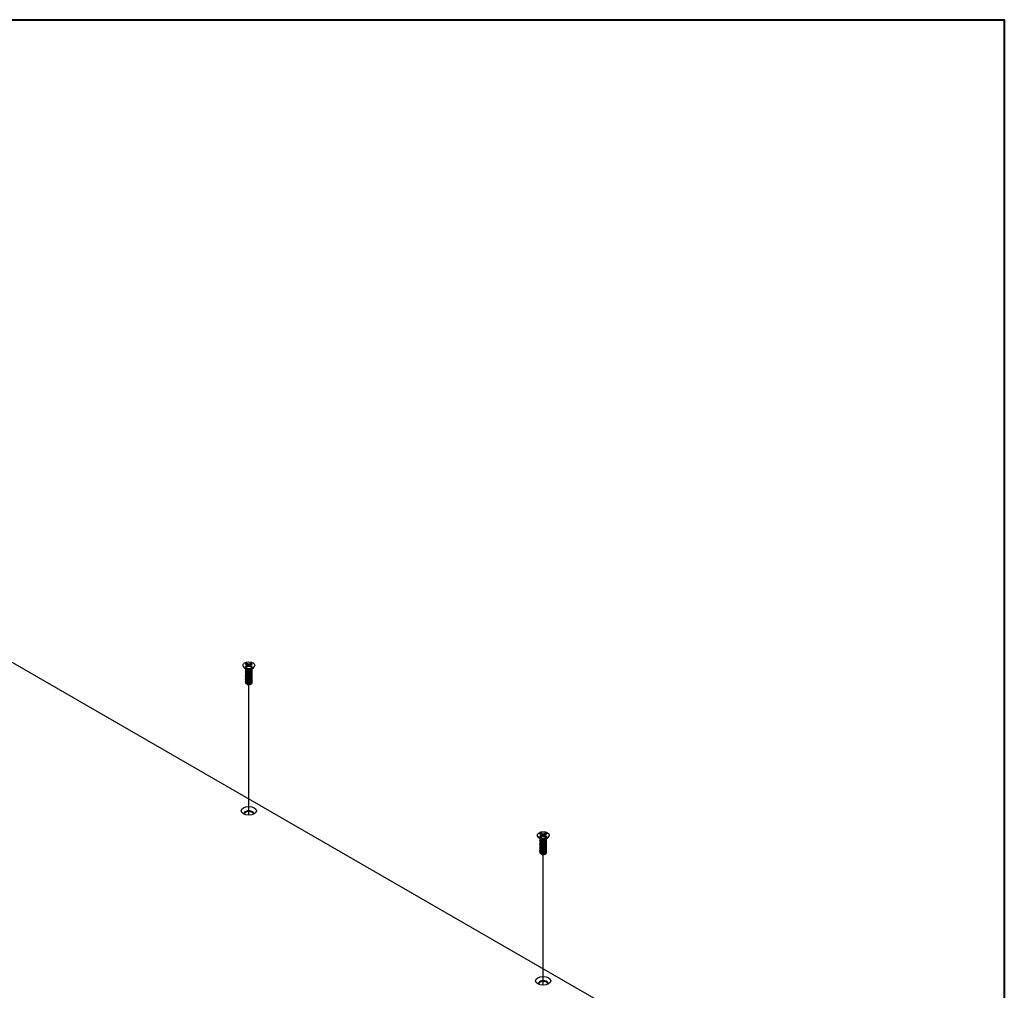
# Model space of a CAD drawing. Header units: millimetres. Extents: x 56 to 1798, y 64 to 1375.
# Tile 81 of 81: x 1518 to 1798, y 1099 to 1375. Entities that reach past the tile are written whole.
import ezdxf

# ---------------------------------------------------------------- set-up
doc = ezdxf.new("R2010")
doc.units = ezdxf.units.MM
doc.header["$LTSCALE"] = 6.666667
for name, color, linetype, lineweight in [('Border (ANSI)', 7, 'Continuous', 40), ('Tweak Trail (ANSI)', 7, 'Continuous', 25), ('Visible (ANSI)', 7, 'Continuous', 25)]:
    doc.layers.add(name, color=color, linetype=linetype, lineweight=lineweight)

# ---------------------------------------------------------------- blocks, each defined once
blk = doc.blocks.new('Borders Default Border')
at = {"layer": 'Border (ANSI)', "flags": 128}
blk.add_lwpolyline([(9.652, 9.652), (9.652, 206.248), (269.748, 206.248), (269.748, 9.652), (9.652, 9.652)], dxfattribs=at)

msp = doc.modelspace()

# ---------------------------------------------------------------- linework, layer by layer
at = {"layer": 'Tweak Trail (ANSI)'}
for p, q in [((1583.2502, 1148.3955), (1583.2502, 1185.576)), ((1667.0663, 1100.0045), (1667.0663, 1137.185))]:
    msp.add_line(p, q, dxfattribs=at)
at = {"layer": 'Visible (ANSI)'}
for p, q in [((1383.9784, 1268.1254), (1704.6454, 1082.9883)), ((1582.252, 1191.5059), (1582.5819, 1191.3154)), ((1582.5819, 1191.3154), (1582.7185, 1191.1249)), ((1582.9203, 1191.5108), (1582.5904, 1191.7013)), ((1582.8891, 1190.9696), (1582.9203, 1191.5108)), ((1583.2502, 1191.4319), (1582.9203, 1191.5108)), ((1583.5802, 1191.5108), (1583.2502, 1191.4319)), ((1583.2502, 1190.818), (1583.2502, 1191.4319)), ((1583.9101, 1191.7013), (1583.5802, 1191.5108)), ((1583.6114, 1190.9696), (1583.5802, 1191.5108)), ((1583.782, 1191.1249), (1583.9186, 1191.3154)), ((1583.9186, 1191.3154), (1584.2485, 1191.5059)), ((1581.5569, 1191.1249), (1581.5569, 1191.0295)), ((1582.5023, 1189.9932), (1581.9146, 1190.4286)), ((1582.5819, 1190.9345), (1582.252, 1190.744)), ((1582.302, 1189.8715), (1582.302, 1189.9147)), ((1582.302, 1189.5258), (1582.302, 1189.569)), ((1582.302, 1189.1802), (1582.302, 1189.2234)), ((1582.302, 1188.8345), (1582.302, 1188.8777)), ((1582.302, 1188.4889), (1582.302, 1188.5321)), ((1582.7136, 1189.7342), (1582.5797, 1189.8115)), ((1582.7185, 1191.1249), (1582.5819, 1190.9345)), ((1582.6145, 1190.5625), (1582.5819, 1190.9345)), ((1582.5904, 1190.5486), (1582.9203, 1190.7391)), ((1582.7731, 1190.6541), (1582.7185, 1191.1249)), ((1582.9203, 1190.7391), (1583.2502, 1190.818)), ((1583.2502, 1190.818), (1583.5802, 1190.7391)), ((1583.5802, 1190.7391), (1583.9101, 1190.5486)), ((1583.7273, 1190.6541), (1583.782, 1191.1249)), ((1583.9186, 1190.9345), (1583.782, 1191.1249)), ((1583.8351, 1189.762), (1583.9208, 1189.8115)), ((1583.886, 1190.5625), (1583.9186, 1190.9345)), ((1584.2485, 1190.744), (1583.9186, 1190.9345)), ((1583.9982, 1189.9932), (1584.5859, 1190.4286)), ((1584.1985, 1190.0443), (1584.1985, 1190.0875)), ((1584.1985, 1189.6986), (1584.1985, 1189.7418)), ((1584.1985, 1189.353), (1584.1985, 1189.3962)), ((1584.1985, 1189.0073), (1584.1985, 1189.0505)), ((1584.1985, 1188.6617), (1584.1985, 1188.7049)), ((1584.9436, 1191.1249), (1584.9436, 1191.0295)), ((1582.302, 1188.1432), (1582.302, 1188.1864)), ((1582.302, 1187.7976), (1582.302, 1187.8408)), ((1582.302, 1187.4519), (1582.302, 1187.4951)), ((1582.302, 1187.1063), (1582.302, 1187.1495)), ((1582.302, 1186.7606), (1582.302, 1186.8038)), ((1582.302, 1186.415), (1582.302, 1186.4582)), ((1582.7476, 1185.7154), (1582.6038, 1185.7984)), ((1582.8042, 1185.6827), (1582.7822, 1185.6954)), ((1583.6963, 1185.6827), (1583.7523, 1185.715)), ((1584.1985, 1188.316), (1584.1985, 1188.3592)), ((1584.1985, 1187.9704), (1584.1985, 1188.0136)), ((1584.1985, 1187.6247), (1584.1985, 1187.6679)), ((1584.1985, 1187.2791), (1584.1985, 1187.3223)), ((1584.1985, 1186.9334), (1584.1985, 1186.9766)), ((1584.1985, 1186.5878), (1584.1985, 1186.631)), ((1584.1985, 1186.2421), (1584.1985, 1186.2853)), ((1665.3726, 1142.7339), (1665.3726, 1142.6385)), ((1666.318, 1141.6021), (1665.7303, 1142.0375)), ((1666.0677, 1143.1149), (1666.3976, 1142.9244)), ((1666.3976, 1142.5434), (1666.0677, 1142.353)), ((1666.1177, 1141.4804), (1666.1177, 1141.5236)), ((1666.1177, 1141.1348), (1666.1177, 1141.178)), ((1666.5293, 1141.3432), (1666.3954, 1141.4204)), ((1666.3976, 1142.9244), (1666.5343, 1142.7339)), ((1666.5343, 1142.7339), (1666.3976, 1142.5434)), ((1666.4303, 1142.1715), (1666.3976, 1142.5434)), ((1666.7361, 1143.1198), (1666.4062, 1143.3103)), ((1666.4062, 1142.1576), (1666.7361, 1142.348)), ((1666.5889, 1142.2631), (1666.5343, 1142.7339)), ((1666.7049, 1142.5786), (1666.7361, 1143.1198)), ((1667.066, 1143.0409), (1666.7361, 1143.1198)), ((1666.7361, 1142.348), (1667.066, 1142.4269)), ((1667.3959, 1143.1198), (1667.066, 1143.0409)), ((1667.066, 1142.4269), (1667.066, 1143.0409)), ((1667.066, 1142.4269), (1667.3959, 1142.348)), ((1667.7258, 1143.3103), (1667.3959, 1143.1198)), ((1667.4271, 1142.5786), (1667.3959, 1143.1198)), ((1667.3959, 1142.348), (1667.7258, 1142.1576)), ((1667.5431, 1142.2631), (1667.5977, 1142.7339)), ((1667.5977, 1142.7339), (1667.7343, 1142.9244)), ((1667.7343, 1142.5434), (1667.5977, 1142.7339)), ((1667.6508, 1141.371), (1667.7365, 1141.4204)), ((1667.7017, 1142.1715), (1667.7343, 1142.5434)), ((1667.7343, 1142.9244), (1668.0642, 1143.1149)), ((1668.0642, 1142.353), (1667.7343, 1142.5434)), ((1667.8139, 1141.6021), (1668.4016, 1142.0375)), ((1668.0142, 1141.6533), (1668.0142, 1141.6965)), ((1668.0142, 1141.3076), (1668.0142, 1141.3508)), ((1668.0142, 1140.962), (1668.0142, 1141.0052)), ((1668.7593, 1142.7339), (1668.7593, 1142.6385)), ((1666.1177, 1140.7891), (1666.1177, 1140.8323)), ((1666.1177, 1140.4435), (1666.1177, 1140.4867)), ((1666.1177, 1140.0978), (1666.1177, 1140.141)), ((1666.1177, 1139.7522), (1666.1177, 1139.7954)), ((1666.1177, 1139.4065), (1666.1177, 1139.4497)), ((1666.1177, 1139.0609), (1666.1177, 1139.1041)), ((1666.1177, 1138.7152), (1666.1177, 1138.7584)), ((1666.1177, 1138.3696), (1666.1177, 1138.4128)), ((1666.1177, 1138.0239), (1666.1177, 1138.0671)), ((1668.0142, 1140.6163), (1668.0142, 1140.6595)), ((1668.0142, 1140.2707), (1668.0142, 1140.3139)), ((1668.0142, 1139.925), (1668.0142, 1139.9682)), ((1668.0142, 1139.5794), (1668.0142, 1139.6226)), ((1668.0142, 1139.2337), (1668.0142, 1139.2769)), ((1668.0142, 1138.8881), (1668.0142, 1138.9313)), ((1668.0142, 1138.5424), (1668.0142, 1138.5856)), ((1668.0142, 1138.1968), (1668.0142, 1138.24)), ((1666.5634, 1137.3243), (1666.4195, 1137.4074)), ((1666.62, 1137.2917), (1666.598, 1137.3044)), ((1667.512, 1137.2917), (1667.568, 1137.324)), ((1668.0142, 1137.8511), (1668.0142, 1137.8943))]:
    msp.add_line(p, q, dxfattribs=at)
for centre, major_axis in [((1583.2502, 1191.1249), (-1.6933, 0)), ((1583.2502, 1149.6469), (2.1675, 0)), ((1667.066, 1142.7339), (-1.6933, 0)), ((1667.066, 1101.2559), (2.1675, 0))]:
    msp.add_ellipse(centre, major_axis=major_axis, ratio=0.57735027, dxfattribs=at)
for centre, major_axis, start_param, end_param in [((1583.2502, 1191.1249), (-1.1966, 0), 5.29642922, 5.69914506), ((1583.2502, 1191.0302), (1.1655, 0), 2.15828086, 2.46214233), ((1583.2502, 1191.0302), (1.1655, 0), 0.67945032, 0.98331179), ((1583.2502, 1191.1249), (-1.1966, 0), 3.7256329, 4.12834874), ((1583.2502, 1191.0295), (1.6933, 0), 3.14159267, 6.28318531), ((1583.2502, 1191.1249), (1.1966, 0), 3.7256329, 4.12834874), ((1583.2502, 1190.1986), (-0.9483, 0), 0.11253944, 3.02905321), ((1583.2502, 1190.3297), (-0.9483, 0), 0.66197837, 2.47961428), ((1583.2502, 1191.1249), (1.1966, 0), 5.29642922, 5.69914506), ((1583.2502, 1185.9656), (-0.6619, 0), 0.74518222, 1.24985502), ((1583.2502, 1186.1994), (0.9483, 0), 4.70326985, 5.49778714), ((1583.2502, 1185.9402), (-0.6308, 0), 0.78539816, 2.35619449), ((1583.2502, 1148.8835), (1.3547, 0), 5.96691699, 9.74104627), ((1583.2502, 1148.6653), (1.3547, 0), 0.13995372, 3.00163893), ((1667.066, 1142.6385), (1.6933, 0), 3.14159265, 6.28318531), ((1667.066, 1142.7339), (-1.1966, 0), 5.29642922, 5.69914506), ((1667.066, 1142.7339), (1.1966, 0), 3.7256329, 4.12834874), ((1667.066, 1141.8076), (-0.9483, 0), 0.11253944, 3.02905321), ((1667.066, 1142.6391), (1.1655, 0), 2.15828086, 2.46214233), ((1667.066, 1141.9387), (-0.9483, 0), 0.66197837, 2.47961428), ((1667.066, 1142.6391), (1.1655, 0), 0.67945032, 0.98331179), ((1667.066, 1142.7339), (-1.1966, 0), 3.7256329, 4.12834874), ((1667.066, 1142.7339), (1.1966, 0), 5.29642922, 5.69914506), ((1667.066, 1137.5746), (-0.6619, 0), 0.74518222, 1.24985502), ((1667.066, 1137.5492), (-0.6308, 0), 0.78539816, 2.35619449), ((1667.066, 1137.8084), (0.9483, 0), 4.70326985, 5.49778714), ((1667.066, 1100.4925), (1.3547, 0), 5.96691699, 9.74104627), ((1667.066, 1100.2742), (1.3547, 0), 0.13995372, 3.00163893)]:
    msp.add_ellipse(centre, major_axis=major_axis, ratio=0.57735027, start_param=start_param, end_param=end_param, dxfattribs=at)
for points, weights in [([(1582.6042, 1191.5903), (1582.5974, 1191.6451), (1582.5904, 1191.7013)], [1.01218915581, 1.01172679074, 1.01110160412]), ([(1582.6042, 1191.5903), (1582.7808, 1191.2047), (1582.8891, 1190.9696)], [1.53696783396, 1.9683578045, 2.37346205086]), ([(1583.6114, 1190.9696), (1583.7197, 1191.2047), (1583.8963, 1191.5903)], [2.37346205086, 1.9683578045, 1.53696783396]), ([(1583.8963, 1191.5903), (1583.9031, 1191.6451), (1583.9101, 1191.7013)], [1.01218915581, 1.01172679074, 1.01110160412]), ([(1582.302, 1189.8715), (1582.302, 1189.6677), (1582.5797, 1189.528)], [0.949184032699, 0.900099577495, 1]), ([(1582.302, 1189.5258), (1582.302, 1189.3221), (1582.5797, 1189.1824)], [0.949184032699, 0.900099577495, 1]), ([(1582.302, 1189.1802), (1582.302, 1188.9764), (1582.5797, 1188.8367)], [0.949184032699, 0.900099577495, 1]), ([(1582.302, 1188.8345), (1582.302, 1188.6308), (1582.5797, 1188.4911)], [0.949184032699, 0.900099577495, 1]), ([(1582.302, 1188.4889), (1582.302, 1188.2851), (1582.5797, 1188.1454)], [0.949184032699, 0.900099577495, 1]), ([(1582.8891, 1190.9696), (1582.9871, 1190.8529), (1583.0633, 1190.7733)], [2.07391766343, 2.27571812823, 2.43161931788]), ([(1582.9174, 1189.4258), (1583.1508, 1189.37), (1583.4126, 1189.4288)], [0.949605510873, 0.900605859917, 0.99630538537]), ([(1582.9174, 1189.0801), (1583.1508, 1189.0244), (1583.4126, 1189.0831)], [0.949605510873, 0.900605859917, 0.99630538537]), ([(1582.9174, 1188.7345), (1583.1508, 1188.6787), (1583.4126, 1188.7375)], [0.949605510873, 0.900605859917, 0.99630538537]), ([(1583.4372, 1190.7733), (1583.5134, 1190.8529), (1583.6114, 1190.9696)], [2.43161931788, 2.27571812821, 2.07391766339]), ([(1582.302, 1188.1432), (1582.302, 1187.9395), (1582.5797, 1187.7998)], [0.949184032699, 0.900099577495, 1]), ([(1582.302, 1187.7976), (1582.302, 1187.5938), (1582.5797, 1187.4541)], [0.949184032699, 0.900099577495, 1]), ([(1582.302, 1187.4519), (1582.302, 1187.2482), (1582.5797, 1187.1085)], [0.949184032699, 0.900099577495, 1]), ([(1582.302, 1187.1063), (1582.302, 1186.9025), (1582.5797, 1186.7628)], [0.949184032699, 0.900099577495, 1]), ([(1582.302, 1186.7606), (1582.302, 1186.5569), (1582.5797, 1186.4172)], [0.949184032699, 0.900099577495, 1]), ([(1582.302, 1186.415), (1582.302, 1186.2112), (1582.5797, 1186.0715)], [0.949184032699, 0.900099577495, 1]), ([(1582.9174, 1188.3888), (1583.1508, 1188.3331), (1583.4126, 1188.3918)], [0.949605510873, 0.900605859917, 0.99630538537]), ([(1582.9174, 1188.0432), (1583.1508, 1187.9874), (1583.4126, 1188.0462)], [0.949605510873, 0.900605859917, 0.99630538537]), ([(1582.9174, 1187.6975), (1583.1508, 1187.6418), (1583.4126, 1187.7005)], [0.949605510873, 0.900605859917, 0.99630538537]), ([(1582.9174, 1187.3519), (1583.1508, 1187.2961), (1583.4126, 1187.3549)], [0.949605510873, 0.900605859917, 0.99630538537]), ([(1582.9174, 1187.0062), (1583.1508, 1186.9505), (1583.4126, 1187.0092)], [0.949605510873, 0.900605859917, 0.99630538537]), ([(1582.9174, 1186.6606), (1583.1508, 1186.6048), (1583.4126, 1186.6636)], [0.949605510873, 0.900605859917, 0.99630538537]), ([(1582.9174, 1186.3149), (1583.1508, 1186.2592), (1583.4126, 1186.3179)], [0.949605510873, 0.900605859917, 0.99630538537]), ([(1582.9174, 1185.9693), (1583.1508, 1185.9135), (1583.4126, 1185.9723)], [0.949605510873, 0.900605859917, 0.99630538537]), ([(1666.1177, 1141.4804), (1666.1177, 1141.2767), (1666.3954, 1141.137)], [0.949184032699, 0.900099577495, 1]), ([(1666.1177, 1141.1348), (1666.1177, 1140.9311), (1666.3954, 1140.7914)], [0.949184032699, 0.900099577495, 1]), ([(1666.42, 1143.1992), (1666.4131, 1143.254), (1666.4062, 1143.3103)], [1.01218915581, 1.01172679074, 1.01110160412]), ([(1666.42, 1143.1992), (1666.5965, 1142.8136), (1666.7049, 1142.5786)], [1.53696783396, 1.9683578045, 2.37346205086]), ([(1666.7049, 1142.5786), (1666.8028, 1142.4619), (1666.879, 1142.3822)], [2.07391766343, 2.27571812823, 2.43161931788]), ([(1666.7331, 1141.0347), (1666.9665, 1140.979), (1667.2283, 1141.0378)], [0.949605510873, 0.900605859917, 0.99630538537]), ([(1667.2529, 1142.3822), (1667.3291, 1142.4619), (1667.4271, 1142.5786)], [2.43161931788, 2.27571812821, 2.07391766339]), ([(1667.4271, 1142.5786), (1667.5354, 1142.8136), (1667.712, 1143.1992)], [2.37346205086, 1.9683578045, 1.53696783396]), ([(1667.712, 1143.1992), (1667.7188, 1143.254), (1667.7258, 1143.3103)], [1.01218915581, 1.01172679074, 1.01110160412]), ([(1666.1177, 1140.7891), (1666.1177, 1140.5854), (1666.3954, 1140.4457)], [0.949184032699, 0.900099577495, 1]), ([(1666.1177, 1140.4435), (1666.1177, 1140.2398), (1666.3954, 1140.1001)], [0.949184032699, 0.900099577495, 1]), ([(1666.1177, 1140.0978), (1666.1177, 1139.8941), (1666.3954, 1139.7544)], [0.949184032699, 0.900099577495, 1]), ([(1666.1177, 1139.7522), (1666.1177, 1139.5485), (1666.3954, 1139.4088)], [0.949184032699, 0.900099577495, 1]), ([(1666.1177, 1139.4065), (1666.1177, 1139.2028), (1666.3954, 1139.0631)], [0.949184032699, 0.900099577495, 1]), ([(1666.1177, 1139.0609), (1666.1177, 1138.8572), (1666.3954, 1138.7175)], [0.949184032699, 0.900099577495, 1]), ([(1666.1177, 1138.7152), (1666.1177, 1138.5115), (1666.3954, 1138.3718)], [0.949184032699, 0.900099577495, 1]), ([(1666.1177, 1138.3696), (1666.1177, 1138.1659), (1666.3954, 1138.0262)], [0.949184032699, 0.900099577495, 1]), ([(1666.7331, 1140.6891), (1666.9665, 1140.6334), (1667.2283, 1140.6921)], [0.949605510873, 0.900605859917, 0.99630538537]), ([(1666.7331, 1140.3434), (1666.9665, 1140.2877), (1667.2283, 1140.3465)], [0.949605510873, 0.900605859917, 0.99630538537]), ([(1666.7331, 1139.9978), (1666.9665, 1139.9421), (1667.2283, 1140.0008)], [0.949605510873, 0.900605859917, 0.99630538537]), ([(1666.7331, 1139.6521), (1666.9665, 1139.5964), (1667.2283, 1139.6552)], [0.949605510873, 0.900605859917, 0.99630538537]), ([(1666.7331, 1139.3065), (1666.9665, 1139.2508), (1667.2283, 1139.3095)], [0.949605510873, 0.900605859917, 0.99630538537]), ([(1666.7331, 1138.9608), (1666.9665, 1138.9051), (1667.2283, 1138.9639)], [0.949605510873, 0.900605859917, 0.99630538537]), ([(1666.7331, 1138.6152), (1666.9665, 1138.5595), (1667.2283, 1138.6182)], [0.949605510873, 0.900605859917, 0.99630538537]), ([(1666.7331, 1138.2695), (1666.9665, 1138.2138), (1667.2283, 1138.2726)], [0.949605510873, 0.900605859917, 0.99630538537]), ([(1666.1177, 1138.0239), (1666.1177, 1137.8202), (1666.3954, 1137.6805)], [0.949184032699, 0.900099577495, 1]), ([(1666.7331, 1137.9239), (1666.9665, 1137.8682), (1667.2283, 1137.9269)], [0.949605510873, 0.900605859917, 0.99630538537]), ([(1666.7331, 1137.5782), (1666.9665, 1137.5225), (1667.2283, 1137.5813)], [0.949605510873, 0.900605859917, 0.99630538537])]:
    msp.add_rational_spline(points, weights, degree=2, dxfattribs=at)
for points, weights, knots in [([(1582.3379, 1190.0493), (1582.3361, 1190.0459), (1582.3343, 1190.0425), (1582.1926, 1189.766), (1582.5797, 1189.5713)], [0.996214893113, 0.998079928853, 1, 0.866025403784, 1], [0.7706840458, 0.7706840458, 0.7706840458, 0.7708333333, 0.7708333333, 0.78125, 0.78125, 0.78125]), ([(1582.3479, 1189.7209), (1582.3405, 1189.709), (1582.3343, 1189.6968), (1582.1926, 1189.4203), (1582.5797, 1189.2256)], [0.987158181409, 0.993237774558, 1, 0.866025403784, 1], [0.7078075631, 0.7078075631, 0.7078075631, 0.7083333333, 0.7083333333, 0.71875, 0.71875, 0.71875]), ([(1582.3479, 1189.3753), (1582.3405, 1189.3633), (1582.3343, 1189.3512), (1582.1926, 1189.0747), (1582.5797, 1188.88)], [0.987158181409, 0.993237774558, 1, 0.866025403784, 1], [0.6453075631, 0.6453075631, 0.6453075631, 0.6458333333, 0.6458333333, 0.65625, 0.65625, 0.65625]), ([(1582.3479, 1189.0296), (1582.3405, 1189.0177), (1582.3343, 1189.0055), (1582.1926, 1188.729), (1582.5797, 1188.5343)], [0.987158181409, 0.993237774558, 1, 0.866025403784, 1], [0.5828075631, 0.5828075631, 0.5828075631, 0.5833333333, 0.5833333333, 0.59375, 0.59375, 0.59375]), ([(1582.3479, 1188.684), (1582.3405, 1188.672), (1582.3343, 1188.6599), (1582.1926, 1188.3834), (1582.5797, 1188.1886)], [0.987158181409, 0.993237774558, 1, 0.866025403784, 1], [0.5203075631, 0.5203075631, 0.5203075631, 0.5208333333, 0.5208333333, 0.53125, 0.53125, 0.53125]), ([(1582.5797, 1189.5713), (1582.9669, 1189.3765), (1583.4957, 1189.4872), (1584.0245, 1189.5978), (1584.1662, 1189.9319), (1584.2092, 1190.0334), (1584.1951, 1190.139)], [1, 0.866025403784, 1, 0.866025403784, 1, 0.955116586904, 0.940306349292], [0.78125, 0.78125, 0.78125, 0.7916666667, 0.7916666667, 0.8020833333, 0.8020833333, 0.8055730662, 0.8055730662, 0.8055730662]), ([(1582.5797, 1189.528), (1582.9669, 1189.3333), (1583.4957, 1189.444), (1584.0245, 1189.5546), (1584.1662, 1189.8887), (1584.1985, 1189.9649), (1584.1985, 1190.0443)], [1, 0.866025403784, 1, 0.866025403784, 1, 0.965925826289, 0.949184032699], [0.71875, 0.71875, 0.71875, 0.7291666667, 0.7291666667, 0.7395833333, 0.7395833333, 0.7422326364, 0.7422326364, 0.7422326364]), ([(1582.5797, 1189.2256), (1582.9669, 1189.0309), (1583.4957, 1189.1415), (1584.0245, 1189.2521), (1584.1662, 1189.5862), (1584.2309, 1189.7387), (1584.1682, 1189.8935)], [1, 0.866025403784, 1, 0.866025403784, 1, 0.934058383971, 0.933029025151], [0.71875, 0.71875, 0.71875, 0.7291666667, 0.7291666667, 0.7395833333, 0.7395833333, 0.7447103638, 0.7447103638, 0.7447103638]), ([(1582.5797, 1189.1824), (1582.9669, 1188.9877), (1583.4957, 1189.0983), (1584.0245, 1189.2089), (1584.1662, 1189.543), (1584.1985, 1189.6192), (1584.1985, 1189.6986)], [1, 0.866025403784, 1, 0.866025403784, 1, 0.965925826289, 0.949184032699], [0.65625, 0.65625, 0.65625, 0.6666666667, 0.6666666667, 0.6770833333, 0.6770833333, 0.6797326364, 0.6797326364, 0.6797326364]), ([(1582.5797, 1188.88), (1582.9669, 1188.6852), (1583.4957, 1188.7959), (1584.0245, 1188.9065), (1584.1662, 1189.2406), (1584.2309, 1189.3931), (1584.1682, 1189.5479)], [1, 0.866025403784, 1, 0.866025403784, 1, 0.934058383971, 0.933029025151], [0.65625, 0.65625, 0.65625, 0.6666666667, 0.6666666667, 0.6770833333, 0.6770833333, 0.6822103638, 0.6822103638, 0.6822103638]), ([(1582.5797, 1188.8367), (1582.9669, 1188.642), (1583.4957, 1188.7527), (1584.0245, 1188.8633), (1584.1662, 1189.1974), (1584.1985, 1189.2736), (1584.1985, 1189.353)], [1, 0.866025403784, 1, 0.866025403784, 1, 0.965925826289, 0.949184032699], [0.59375, 0.59375, 0.59375, 0.6041666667, 0.6041666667, 0.6145833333, 0.6145833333, 0.6172326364, 0.6172326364, 0.6172326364]), ([(1582.5797, 1188.5343), (1582.9669, 1188.3396), (1583.4957, 1188.4502), (1584.0245, 1188.5608), (1584.1662, 1188.8949), (1584.2309, 1189.0474), (1584.1682, 1189.2022)], [1, 0.866025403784, 1, 0.866025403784, 1, 0.934058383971, 0.933029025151], [0.59375, 0.59375, 0.59375, 0.6041666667, 0.6041666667, 0.6145833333, 0.6145833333, 0.6197103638, 0.6197103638, 0.6197103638]), ([(1582.5797, 1188.4911), (1582.9669, 1188.2964), (1583.4957, 1188.407), (1584.0245, 1188.5176), (1584.1662, 1188.8517), (1584.1985, 1188.9279), (1584.1985, 1189.0073)], [1, 0.866025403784, 1, 0.866025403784, 1, 0.965925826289, 0.949184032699], [0.53125, 0.53125, 0.53125, 0.5416666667, 0.5416666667, 0.5520833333, 0.5520833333, 0.5547326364, 0.5547326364, 0.5547326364]), ([(1582.5797, 1188.1886), (1582.9669, 1187.9939), (1583.4957, 1188.1046), (1584.0245, 1188.2152), (1584.1662, 1188.5493), (1584.2309, 1188.7018), (1584.1682, 1188.8566)], [1, 0.866025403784, 1, 0.866025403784, 1, 0.934058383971, 0.933029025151], [0.53125, 0.53125, 0.53125, 0.5416666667, 0.5416666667, 0.5520833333, 0.5520833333, 0.5572103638, 0.5572103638, 0.5572103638]), ([(1582.5797, 1188.1454), (1582.9669, 1187.9507), (1583.4957, 1188.0614), (1584.0245, 1188.172), (1584.1662, 1188.5061), (1584.1985, 1188.5823), (1584.1985, 1188.6617)], [1, 0.866025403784, 1, 0.866025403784, 1, 0.965925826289, 0.949184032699], [0.46875, 0.46875, 0.46875, 0.4791666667, 0.4791666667, 0.4895833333, 0.4895833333, 0.4922326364, 0.4922326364, 0.4922326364]), ([(1582.5797, 1187.843), (1582.9669, 1187.6483), (1583.4957, 1187.7589), (1584.0245, 1187.8695), (1584.1662, 1188.2036), (1584.2309, 1188.3561), (1584.1682, 1188.5109)], [1, 0.866025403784, 1, 0.866025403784, 1, 0.934058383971, 0.933029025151], [0.46875, 0.46875, 0.46875, 0.4791666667, 0.4791666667, 0.4895833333, 0.4895833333, 0.4947103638, 0.4947103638, 0.4947103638]), ([(1582.3479, 1188.3383), (1582.3405, 1188.3264), (1582.3343, 1188.3142), (1582.1926, 1188.0377), (1582.5797, 1187.843)], [0.987158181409, 0.993237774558, 1, 0.866025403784, 1], [0.4578075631, 0.4578075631, 0.4578075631, 0.4583333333, 0.4583333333, 0.46875, 0.46875, 0.46875]), ([(1582.3479, 1187.9927), (1582.3405, 1187.9807), (1582.3343, 1187.9686), (1582.1926, 1187.6921), (1582.5797, 1187.4973)], [0.987158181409, 0.993237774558, 1, 0.866025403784, 1], [0.3953075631, 0.3953075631, 0.3953075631, 0.3958333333, 0.3958333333, 0.40625, 0.40625, 0.40625]), ([(1582.3479, 1187.647), (1582.3405, 1187.6351), (1582.3343, 1187.6229), (1582.1926, 1187.3464), (1582.5797, 1187.1517)], [0.987158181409, 0.993237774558, 1, 0.866025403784, 1], [0.3328075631, 0.3328075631, 0.3328075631, 0.3333333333, 0.3333333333, 0.34375, 0.34375, 0.34375]), ([(1582.3479, 1187.3014), (1582.3405, 1187.2894), (1582.3343, 1187.2773), (1582.1926, 1187.0008), (1582.5797, 1186.806)], [0.987158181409, 0.993237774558, 1, 0.866025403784, 1], [0.2703075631, 0.2703075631, 0.2703075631, 0.2708333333, 0.2708333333, 0.28125, 0.28125, 0.28125]), ([(1582.3479, 1186.9557), (1582.3405, 1186.9438), (1582.3343, 1186.9316), (1582.1926, 1186.6551), (1582.5797, 1186.4604)], [0.987158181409, 0.993237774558, 1, 0.866025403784, 1], [0.2078075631, 0.2078075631, 0.2078075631, 0.2083333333, 0.2083333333, 0.21875, 0.21875, 0.21875]), ([(1582.3479, 1186.6101), (1582.3405, 1186.5981), (1582.3343, 1186.586), (1582.1926, 1186.3095), (1582.5797, 1186.1147)], [0.987158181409, 0.993237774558, 1, 0.866025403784, 1], [0.1453075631, 0.1453075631, 0.1453075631, 0.1458333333, 0.1458333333, 0.15625, 0.15625, 0.15625]), ([(1582.5797, 1187.7998), (1582.9669, 1187.6051), (1583.4957, 1187.7157), (1584.0245, 1187.8263), (1584.1662, 1188.1604), (1584.1985, 1188.2366), (1584.1985, 1188.316)], [1, 0.866025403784, 1, 0.866025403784, 1, 0.965925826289, 0.949184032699], [0.40625, 0.40625, 0.40625, 0.4166666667, 0.4166666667, 0.4270833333, 0.4270833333, 0.4297326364, 0.4297326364, 0.4297326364]), ([(1582.5797, 1187.4973), (1582.9669, 1187.3026), (1583.4957, 1187.4133), (1584.0245, 1187.5239), (1584.1662, 1187.858), (1584.2309, 1188.0105), (1584.1682, 1188.1653)], [1, 0.866025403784, 1, 0.866025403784, 1, 0.934058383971, 0.933029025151], [0.40625, 0.40625, 0.40625, 0.4166666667, 0.4166666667, 0.4270833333, 0.4270833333, 0.4322103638, 0.4322103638, 0.4322103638]), ([(1582.5797, 1187.4541), (1582.9669, 1187.2594), (1583.4957, 1187.3701), (1584.0245, 1187.4807), (1584.1662, 1187.8148), (1584.1985, 1187.891), (1584.1985, 1187.9704)], [1, 0.866025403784, 1, 0.866025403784, 1, 0.965925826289, 0.949184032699], [0.34375, 0.34375, 0.34375, 0.3541666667, 0.3541666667, 0.3645833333, 0.3645833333, 0.3672326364, 0.3672326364, 0.3672326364]), ([(1582.5797, 1187.1517), (1582.9669, 1186.957), (1583.4957, 1187.0676), (1584.0245, 1187.1782), (1584.1662, 1187.5123), (1584.2309, 1187.6648), (1584.1682, 1187.8196)], [1, 0.866025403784, 1, 0.866025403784, 1, 0.934058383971, 0.933029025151], [0.34375, 0.34375, 0.34375, 0.3541666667, 0.3541666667, 0.3645833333, 0.3645833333, 0.3697103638, 0.3697103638, 0.3697103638]), ([(1582.5797, 1187.1085), (1582.9669, 1186.9138), (1583.4957, 1187.0244), (1584.0245, 1187.135), (1584.1662, 1187.4691), (1584.1985, 1187.5453), (1584.1985, 1187.6247)], [1, 0.866025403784, 1, 0.866025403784, 1, 0.965925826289, 0.949184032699], [0.28125, 0.28125, 0.28125, 0.2916666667, 0.2916666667, 0.3020833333, 0.3020833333, 0.3047326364, 0.3047326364, 0.3047326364]), ([(1582.5797, 1186.806), (1582.9669, 1186.6113), (1583.4957, 1186.722), (1584.0245, 1186.8326), (1584.1662, 1187.1667), (1584.2309, 1187.3192), (1584.1682, 1187.474)], [1, 0.866025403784, 1, 0.866025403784, 1, 0.934058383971, 0.933029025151], [0.28125, 0.28125, 0.28125, 0.2916666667, 0.2916666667, 0.3020833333, 0.3020833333, 0.3072103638, 0.3072103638, 0.3072103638]), ([(1582.5797, 1186.7628), (1582.9669, 1186.5681), (1583.4957, 1186.6788), (1584.0245, 1186.7894), (1584.1662, 1187.1235), (1584.1985, 1187.1997), (1584.1985, 1187.2791)], [1, 0.866025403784, 1, 0.866025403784, 1, 0.965925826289, 0.949184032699], [0.21875, 0.21875, 0.21875, 0.2291666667, 0.2291666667, 0.2395833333, 0.2395833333, 0.2422326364, 0.2422326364, 0.2422326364]), ([(1582.5797, 1186.4604), (1582.9669, 1186.2657), (1583.4957, 1186.3763), (1584.0245, 1186.4869), (1584.1662, 1186.821), (1584.2309, 1186.9735), (1584.1682, 1187.1283)], [1, 0.866025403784, 1, 0.866025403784, 1, 0.934058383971, 0.933029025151], [0.21875, 0.21875, 0.21875, 0.2291666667, 0.2291666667, 0.2395833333, 0.2395833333, 0.2447103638, 0.2447103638, 0.2447103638]), ([(1582.5797, 1186.4172), (1582.9669, 1186.2225), (1583.4957, 1186.3331), (1584.0245, 1186.4437), (1584.1662, 1186.7778), (1584.1985, 1186.854), (1584.1985, 1186.9334)], [1, 0.866025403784, 1, 0.866025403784, 1, 0.965925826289, 0.949184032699], [0.15625, 0.15625, 0.15625, 0.1666666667, 0.1666666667, 0.1770833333, 0.1770833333, 0.1797326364, 0.1797326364, 0.1797326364]), ([(1582.5797, 1186.1147), (1582.9669, 1185.92), (1583.4957, 1186.0307), (1584.0245, 1186.1413), (1584.1662, 1186.4754), (1584.2309, 1186.6279), (1584.1682, 1186.7827)], [1, 0.866025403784, 1, 0.866025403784, 1, 0.934058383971, 0.933029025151], [0.15625, 0.15625, 0.15625, 0.1666666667, 0.1666666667, 0.1770833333, 0.1770833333, 0.1822103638, 0.1822103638, 0.1822103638]), ([(1582.5797, 1186.0715), (1582.9669, 1185.8768), (1583.4957, 1185.9875), (1584.0245, 1186.0981), (1584.1662, 1186.4322), (1584.1985, 1186.5084), (1584.1985, 1186.5878)], [1, 0.866025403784, 1, 0.866025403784, 1, 0.965925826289, 0.949184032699], [0.09375, 0.09375, 0.09375, 0.1041666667, 0.1041666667, 0.1145833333, 0.1145833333, 0.1172326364, 0.1172326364, 0.1172326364]), ([(1583.2416, 1185.652), (1583.3708, 1185.6589), (1583.4957, 1185.685), (1584.0245, 1185.7956), (1584.1662, 1186.1297), (1584.2309, 1186.2822), (1584.1682, 1186.437)], [0.948065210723, 0.96476686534, 1, 0.866025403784, 1, 0.934058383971, 0.933029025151], [0.1014272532, 0.1014272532, 0.1014272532, 0.1041666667, 0.1041666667, 0.1145833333, 0.1145833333, 0.1197103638, 0.1197103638, 0.1197103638]), ([(1583.9208, 1185.8123), (1584.1004, 1185.9315), (1584.1662, 1186.0865), (1584.1985, 1186.1627), (1584.1985, 1186.2421)], [0.933012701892, 0.933012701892, 1, 0.965925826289, 0.949184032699], [0.046875, 0.046875, 0.046875, 0.05208333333, 0.05208333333, 0.05473263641, 0.05473263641, 0.05473263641]), ([(1583.0415, 1185.603), (1583.2298, 1185.5841), (1583.4216, 1185.6287), (1583.4813, 1185.6426), (1583.5371, 1185.6632)], [0.933829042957, 0.925617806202, 1, 0.975565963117, 0.960044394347], [0.03588337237, 0.03588337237, 0.03588337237, 0.04166666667, 0.04166666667, 0.0435664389, 0.0435664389, 0.0435664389]), ([(1666.1637, 1141.3299), (1666.1563, 1141.318), (1666.15, 1141.3058), (1666.0083, 1141.0293), (1666.3954, 1140.8346)], [0.987158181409, 0.993237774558, 1, 0.866025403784, 1], [0.7078075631, 0.7078075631, 0.7078075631, 0.7083333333, 0.7083333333, 0.71875, 0.71875, 0.71875]), ([(1666.1637, 1140.9842), (1666.1563, 1140.9723), (1666.15, 1140.9601), (1666.0083, 1140.6836), (1666.3954, 1140.4889)], [0.987158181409, 0.993237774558, 1, 0.866025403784, 1], [0.6453075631, 0.6453075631, 0.6453075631, 0.6458333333, 0.6458333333, 0.65625, 0.65625, 0.65625]), ([(1666.1536, 1141.6583), (1666.1518, 1141.6549), (1666.15, 1141.6514), (1666.0083, 1141.3749), (1666.3954, 1141.1802)], [0.996214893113, 0.998079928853, 1, 0.866025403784, 1], [0.7706840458, 0.7706840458, 0.7706840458, 0.7708333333, 0.7708333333, 0.78125, 0.78125, 0.78125]), ([(1666.3954, 1141.1802), (1666.7826, 1140.9855), (1667.3114, 1141.0961), (1667.8402, 1141.2067), (1667.9819, 1141.5409), (1668.025, 1141.6424), (1668.0108, 1141.748)], [1, 0.866025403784, 1, 0.866025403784, 1, 0.955116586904, 0.940306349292], [0.78125, 0.78125, 0.78125, 0.7916666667, 0.7916666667, 0.8020833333, 0.8020833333, 0.8055730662, 0.8055730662, 0.8055730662]), ([(1666.3954, 1141.137), (1666.7826, 1140.9423), (1667.3114, 1141.0529), (1667.8402, 1141.1635), (1667.9819, 1141.4977), (1668.0142, 1141.5738), (1668.0142, 1141.6533)], [1, 0.866025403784, 1, 0.866025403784, 1, 0.965925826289, 0.949184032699], [0.71875, 0.71875, 0.71875, 0.7291666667, 0.7291666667, 0.7395833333, 0.7395833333, 0.7422326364, 0.7422326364, 0.7422326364]), ([(1666.3954, 1140.8346), (1666.7826, 1140.6399), (1667.3114, 1140.7505), (1667.8402, 1140.8611), (1667.9819, 1141.1952), (1668.0466, 1141.3477), (1667.9839, 1141.5025)], [1, 0.866025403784, 1, 0.866025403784, 1, 0.934058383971, 0.933029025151], [0.71875, 0.71875, 0.71875, 0.7291666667, 0.7291666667, 0.7395833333, 0.7395833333, 0.7447103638, 0.7447103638, 0.7447103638]), ([(1666.3954, 1140.7914), (1666.7826, 1140.5967), (1667.3114, 1140.7073), (1667.8402, 1140.8179), (1667.9819, 1141.152), (1668.0142, 1141.2282), (1668.0142, 1141.3076)], [1, 0.866025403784, 1, 0.866025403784, 1, 0.965925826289, 0.949184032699], [0.65625, 0.65625, 0.65625, 0.6666666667, 0.6666666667, 0.6770833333, 0.6770833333, 0.6797326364, 0.6797326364, 0.6797326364]), ([(1666.3954, 1140.4889), (1666.7826, 1140.2942), (1667.3114, 1140.4048), (1667.8402, 1140.5154), (1667.9819, 1140.8496), (1668.0466, 1141.002), (1667.9839, 1141.1569)], [1, 0.866025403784, 1, 0.866025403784, 1, 0.934058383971, 0.933029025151], [0.65625, 0.65625, 0.65625, 0.6666666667, 0.6666666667, 0.6770833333, 0.6770833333, 0.6822103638, 0.6822103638, 0.6822103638]), ([(1666.3954, 1140.4457), (1666.7826, 1140.251), (1667.3114, 1140.3616), (1667.8402, 1140.4722), (1667.9819, 1140.8064), (1668.0142, 1140.8825), (1668.0142, 1140.962)], [1, 0.866025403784, 1, 0.866025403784, 1, 0.965925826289, 0.949184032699], [0.59375, 0.59375, 0.59375, 0.6041666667, 0.6041666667, 0.6145833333, 0.6145833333, 0.6172326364, 0.6172326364, 0.6172326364]), ([(1666.1637, 1140.6386), (1666.1563, 1140.6267), (1666.15, 1140.6145), (1666.0083, 1140.338), (1666.3954, 1140.1433)], [0.987158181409, 0.993237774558, 1, 0.866025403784, 1], [0.5828075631, 0.5828075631, 0.5828075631, 0.5833333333, 0.5833333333, 0.59375, 0.59375, 0.59375]), ([(1666.1637, 1140.2929), (1666.1563, 1140.281), (1666.15, 1140.2688), (1666.0083, 1139.9923), (1666.3954, 1139.7976)], [0.987158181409, 0.993237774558, 1, 0.866025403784, 1], [0.5203075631, 0.5203075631, 0.5203075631, 0.5208333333, 0.5208333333, 0.53125, 0.53125, 0.53125]), ([(1666.1637, 1139.9473), (1666.1563, 1139.9354), (1666.15, 1139.9232), (1666.0083, 1139.6467), (1666.3954, 1139.452)], [0.987158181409, 0.993237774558, 1, 0.866025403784, 1], [0.4578075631, 0.4578075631, 0.4578075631, 0.4583333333, 0.4583333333, 0.46875, 0.46875, 0.46875]), ([(1666.1637, 1139.6016), (1666.1563, 1139.5897), (1666.15, 1139.5775), (1666.0083, 1139.301), (1666.3954, 1139.1063)], [0.987158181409, 0.993237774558, 1, 0.866025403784, 1], [0.3953075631, 0.3953075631, 0.3953075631, 0.3958333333, 0.3958333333, 0.40625, 0.40625, 0.40625]), ([(1666.1637, 1139.256), (1666.1563, 1139.2441), (1666.15, 1139.2319), (1666.0083, 1138.9554), (1666.3954, 1138.7607)], [0.987158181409, 0.993237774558, 1, 0.866025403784, 1], [0.3328075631, 0.3328075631, 0.3328075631, 0.3333333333, 0.3333333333, 0.34375, 0.34375, 0.34375]), ([(1666.1637, 1138.9103), (1666.1563, 1138.8984), (1666.15, 1138.8862), (1666.0083, 1138.6097), (1666.3954, 1138.415)], [0.987158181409, 0.993237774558, 1, 0.866025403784, 1], [0.2703075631, 0.2703075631, 0.2703075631, 0.2708333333, 0.2708333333, 0.28125, 0.28125, 0.28125]), ([(1666.1637, 1138.5647), (1666.1563, 1138.5528), (1666.15, 1138.5406), (1666.0083, 1138.2641), (1666.3954, 1138.0694)], [0.987158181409, 0.993237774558, 1, 0.866025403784, 1], [0.2078075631, 0.2078075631, 0.2078075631, 0.2083333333, 0.2083333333, 0.21875, 0.21875, 0.21875]), ([(1666.1637, 1138.219), (1666.1563, 1138.2071), (1666.15, 1138.1949), (1666.0083, 1137.9184), (1666.3954, 1137.7237)], [0.987158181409, 0.993237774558, 1, 0.866025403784, 1], [0.1453075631, 0.1453075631, 0.1453075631, 0.1458333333, 0.1458333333, 0.15625, 0.15625, 0.15625]), ([(1666.3954, 1140.1433), (1666.7826, 1139.9486), (1667.3114, 1140.0592), (1667.8402, 1140.1698), (1667.9819, 1140.5039), (1668.0466, 1140.6564), (1667.9839, 1140.8112)], [1, 0.866025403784, 1, 0.866025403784, 1, 0.934058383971, 0.933029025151], [0.59375, 0.59375, 0.59375, 0.6041666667, 0.6041666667, 0.6145833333, 0.6145833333, 0.6197103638, 0.6197103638, 0.6197103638]), ([(1666.3954, 1140.1001), (1666.7826, 1139.9054), (1667.3114, 1140.016), (1667.8402, 1140.1266), (1667.9819, 1140.4607), (1668.0142, 1140.5369), (1668.0142, 1140.6163)], [1, 0.866025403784, 1, 0.866025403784, 1, 0.965925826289, 0.949184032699], [0.53125, 0.53125, 0.53125, 0.5416666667, 0.5416666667, 0.5520833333, 0.5520833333, 0.5547326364, 0.5547326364, 0.5547326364]), ([(1666.3954, 1139.7976), (1666.7826, 1139.6029), (1667.3114, 1139.7135), (1667.8402, 1139.8241), (1667.9819, 1140.1583), (1668.0466, 1140.3107), (1667.9839, 1140.4656)], [1, 0.866025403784, 1, 0.866025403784, 1, 0.934058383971, 0.933029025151], [0.53125, 0.53125, 0.53125, 0.5416666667, 0.5416666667, 0.5520833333, 0.5520833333, 0.5572103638, 0.5572103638, 0.5572103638]), ([(1666.3954, 1139.7544), (1666.7826, 1139.5597), (1667.3114, 1139.6703), (1667.8402, 1139.7809), (1667.9819, 1140.1151), (1668.0142, 1140.1912), (1668.0142, 1140.2707)], [1, 0.866025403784, 1, 0.866025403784, 1, 0.965925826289, 0.949184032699], [0.46875, 0.46875, 0.46875, 0.4791666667, 0.4791666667, 0.4895833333, 0.4895833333, 0.4922326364, 0.4922326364, 0.4922326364]), ([(1666.3954, 1139.452), (1666.7826, 1139.2573), (1667.3114, 1139.3679), (1667.8402, 1139.4785), (1667.9819, 1139.8126), (1668.0466, 1139.9651), (1667.9839, 1140.1199)], [1, 0.866025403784, 1, 0.866025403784, 1, 0.934058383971, 0.933029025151], [0.46875, 0.46875, 0.46875, 0.4791666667, 0.4791666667, 0.4895833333, 0.4895833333, 0.4947103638, 0.4947103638, 0.4947103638]), ([(1666.3954, 1139.4088), (1666.7826, 1139.2141), (1667.3114, 1139.3247), (1667.8402, 1139.4353), (1667.9819, 1139.7694), (1668.0142, 1139.8456), (1668.0142, 1139.925)], [1, 0.866025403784, 1, 0.866025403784, 1, 0.965925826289, 0.949184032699], [0.40625, 0.40625, 0.40625, 0.4166666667, 0.4166666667, 0.4270833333, 0.4270833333, 0.4297326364, 0.4297326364, 0.4297326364]), ([(1666.3954, 1139.1063), (1666.7826, 1138.9116), (1667.3114, 1139.0222), (1667.8402, 1139.1328), (1667.9819, 1139.467), (1668.0466, 1139.6194), (1667.9839, 1139.7743)], [1, 0.866025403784, 1, 0.866025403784, 1, 0.934058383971, 0.933029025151], [0.40625, 0.40625, 0.40625, 0.4166666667, 0.4166666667, 0.4270833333, 0.4270833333, 0.4322103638, 0.4322103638, 0.4322103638]), ([(1666.3954, 1139.0631), (1666.7826, 1138.8684), (1667.3114, 1138.979), (1667.8402, 1139.0896), (1667.9819, 1139.4238), (1668.0142, 1139.4999), (1668.0142, 1139.5794)], [1, 0.866025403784, 1, 0.866025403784, 1, 0.965925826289, 0.949184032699], [0.34375, 0.34375, 0.34375, 0.3541666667, 0.3541666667, 0.3645833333, 0.3645833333, 0.3672326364, 0.3672326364, 0.3672326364]), ([(1666.3954, 1138.7607), (1666.7826, 1138.566), (1667.3114, 1138.6766), (1667.8402, 1138.7872), (1667.9819, 1139.1213), (1668.0466, 1139.2738), (1667.9839, 1139.4286)], [1, 0.866025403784, 1, 0.866025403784, 1, 0.934058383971, 0.933029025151], [0.34375, 0.34375, 0.34375, 0.3541666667, 0.3541666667, 0.3645833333, 0.3645833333, 0.3697103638, 0.3697103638, 0.3697103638]), ([(1666.3954, 1138.7175), (1666.7826, 1138.5228), (1667.3114, 1138.6334), (1667.8402, 1138.744), (1667.9819, 1139.0781), (1668.0142, 1139.1543), (1668.0142, 1139.2337)], [1, 0.866025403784, 1, 0.866025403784, 1, 0.965925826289, 0.949184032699], [0.28125, 0.28125, 0.28125, 0.2916666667, 0.2916666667, 0.3020833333, 0.3020833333, 0.3047326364, 0.3047326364, 0.3047326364]), ([(1666.3954, 1138.415), (1666.7826, 1138.2203), (1667.3114, 1138.3309), (1667.8402, 1138.4415), (1667.9819, 1138.7757), (1668.0466, 1138.9281), (1667.9839, 1139.083)], [1, 0.866025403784, 1, 0.866025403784, 1, 0.934058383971, 0.933029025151], [0.28125, 0.28125, 0.28125, 0.2916666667, 0.2916666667, 0.3020833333, 0.3020833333, 0.3072103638, 0.3072103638, 0.3072103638]), ([(1666.3954, 1138.3718), (1666.7826, 1138.1771), (1667.3114, 1138.2877), (1667.8402, 1138.3983), (1667.9819, 1138.7325), (1668.0142, 1138.8086), (1668.0142, 1138.8881)], [1, 0.866025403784, 1, 0.866025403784, 1, 0.965925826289, 0.949184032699], [0.21875, 0.21875, 0.21875, 0.2291666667, 0.2291666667, 0.2395833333, 0.2395833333, 0.2422326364, 0.2422326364, 0.2422326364]), ([(1666.3954, 1138.0694), (1666.7826, 1137.8747), (1667.3114, 1137.9853), (1667.8402, 1138.0959), (1667.9819, 1138.43), (1668.0466, 1138.5825), (1667.9839, 1138.7373)], [1, 0.866025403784, 1, 0.866025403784, 1, 0.934058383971, 0.933029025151], [0.21875, 0.21875, 0.21875, 0.2291666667, 0.2291666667, 0.2395833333, 0.2395833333, 0.2447103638, 0.2447103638, 0.2447103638]), ([(1666.3954, 1138.0262), (1666.7826, 1137.8315), (1667.3114, 1137.9421), (1667.8402, 1138.0527), (1667.9819, 1138.3868), (1668.0142, 1138.463), (1668.0142, 1138.5424)], [1, 0.866025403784, 1, 0.866025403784, 1, 0.965925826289, 0.949184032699], [0.15625, 0.15625, 0.15625, 0.1666666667, 0.1666666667, 0.1770833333, 0.1770833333, 0.1797326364, 0.1797326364, 0.1797326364]), ([(1666.3954, 1137.7237), (1666.7826, 1137.529), (1667.3114, 1137.6396), (1667.8402, 1137.7502), (1667.9819, 1138.0844), (1668.0466, 1138.2368), (1667.9839, 1138.3917)], [1, 0.866025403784, 1, 0.866025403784, 1, 0.934058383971, 0.933029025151], [0.15625, 0.15625, 0.15625, 0.1666666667, 0.1666666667, 0.1770833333, 0.1770833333, 0.1822103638, 0.1822103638, 0.1822103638]), ([(1666.3954, 1137.6805), (1666.7826, 1137.4858), (1667.3114, 1137.5964), (1667.8402, 1137.707), (1667.9819, 1138.0412), (1668.0142, 1138.1173), (1668.0142, 1138.1968)], [1, 0.866025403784, 1, 0.866025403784, 1, 0.965925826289, 0.949184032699], [0.09375, 0.09375, 0.09375, 0.1041666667, 0.1041666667, 0.1145833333, 0.1145833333, 0.1172326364, 0.1172326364, 0.1172326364]), ([(1667.0573, 1137.2609), (1667.1866, 1137.2679), (1667.3114, 1137.294), (1667.8402, 1137.4046), (1667.9819, 1137.7387), (1668.0466, 1137.8912), (1667.9839, 1138.046)], [0.948065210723, 0.96476686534, 1, 0.866025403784, 1, 0.934058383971, 0.933029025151], [0.1014272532, 0.1014272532, 0.1014272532, 0.1041666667, 0.1041666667, 0.1145833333, 0.1145833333, 0.1197103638, 0.1197103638, 0.1197103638]), ([(1666.8572, 1137.2119), (1667.0455, 1137.193), (1667.2373, 1137.2377), (1667.297, 1137.2516), (1667.3528, 1137.2721)], [0.933829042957, 0.925617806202, 1, 0.975565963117, 0.960044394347], [0.03588337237, 0.03588337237, 0.03588337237, 0.04166666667, 0.04166666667, 0.0435664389, 0.0435664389, 0.0435664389]), ([(1667.7365, 1137.4213), (1667.9162, 1137.5404), (1667.9819, 1137.6955), (1668.0142, 1137.7717), (1668.0142, 1137.8511)], [0.933012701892, 0.933012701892, 1, 0.965925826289, 0.949184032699], [0.046875, 0.046875, 0.046875, 0.05208333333, 0.05208333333, 0.05473263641, 0.05473263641, 0.05473263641])]:
    msp.add_rational_spline(points, weights, degree=2, knots=knots, dxfattribs=at)
for points, knots in [([(1583.8351, 1189.762), (1583.7632, 1189.7205), (1583.6806, 1189.6866), (1583.5146, 1189.6405), (1583.4136, 1189.6207), (1583.1893, 1189.6107), (1583.0863, 1189.6178), (1582.9016, 1189.6532), (1582.8204, 1189.6797), (1582.7381, 1189.7206), (1582.7256, 1189.7272), (1582.7136, 1189.7342)], [-0.529903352, -0.529903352, -0.529903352, -0.529903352, -0.438646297, -0.438646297, -0.360774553, -0.360774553, -0.293383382, -0.293383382, -0.230894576, -0.230894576, -0.219299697, -0.219299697, -0.219299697, -0.219299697]), ([(1582.6038, 1185.7984), (1582.5324, 1185.8396), (1582.4888, 1185.8788), (1582.4243, 1185.9496), (1582.3992, 1185.9901), (1582.3642, 1186.0903), (1582.3643, 1186.1503), (1582.3855, 1186.2104), (1582.386, 1186.2118), (1582.3866, 1186.2132)], [-0.327507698, -0.327507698, -0.327507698, -0.327507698, -0.298679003, -0.298679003, -0.265137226, -0.265137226, -0.218249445, -0.218249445, -0.217118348, -0.217118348, -0.217118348, -0.217118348]), ([(1583.2416, 1185.652), (1583.1201, 1185.6513), (1583.0023, 1185.6639), (1582.8931, 1185.6889), (1582.8384, 1185.7015), (1582.787, 1185.7169), (1582.7385, 1185.7352), (1582.6901, 1185.7535), (1582.6444, 1185.7749), (1582.6038, 1185.7984)], [0, 0, 0, 0, 0.00054045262, 0.00054045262, 0.00054045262, 0.00081067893, 0.00081067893, 0.00081067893, 0.00108090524, 0.00108090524, 0.00108090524, 0.00108090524]), ([(1582.7476, 1185.7154), (1582.7675, 1185.7039), (1582.8065, 1185.6831), (1582.9157, 1185.6502), (1582.9659, 1185.6397), (1583.1046, 1185.6217), (1583.1974, 1185.6195), (1583.4228, 1185.6358), (1583.5361, 1185.6601), (1583.7303, 1185.7176), (1583.8308, 1185.7604), (1583.9208, 1185.8123)], [-0.169469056, -0.169469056, -0.169469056, -0.169469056, -0.142100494, -0.142100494, -0.122546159, -0.122546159, -0.091769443, -0.091769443, -0.050399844, -0.050399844, 0, 0, 0, 0]), ([(1583.8221, 1185.761), (1583.7876, 1185.7351), (1583.7487, 1185.7114), (1583.6305, 1185.6531), (1583.5446, 1185.625), (1583.3651, 1185.5907), (1583.2916, 1185.5869), (1583.1685, 1185.5866), (1583.1032, 1185.5921), (1583.0415, 1185.603)], [-0.0971018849, -0.0971018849, -0.0971018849, -0.0971018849, -0.0821352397, -0.0821352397, -0.0557038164, -0.0557038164, -0.030124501, -0.030124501, 0, 0, 0, 0]), ([(1667.6508, 1141.371), (1667.5789, 1141.3295), (1667.4964, 1141.2955), (1667.3304, 1141.2495), (1667.2293, 1141.2296), (1667.0051, 1141.2197), (1666.9021, 1141.2268), (1666.7173, 1141.2622), (1666.6361, 1141.2886), (1666.5538, 1141.3295), (1666.5413, 1141.3362), (1666.5293, 1141.3432)], [-0.529903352, -0.529903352, -0.529903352, -0.529903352, -0.438646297, -0.438646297, -0.360774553, -0.360774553, -0.293383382, -0.293383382, -0.230894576, -0.230894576, -0.219299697, -0.219299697, -0.219299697, -0.219299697]), ([(1666.4195, 1137.4074), (1666.3481, 1137.4486), (1666.3046, 1137.4878), (1666.24, 1137.5586), (1666.215, 1137.5991), (1666.1799, 1137.6992), (1666.18, 1137.7593), (1666.2012, 1137.8194), (1666.2018, 1137.8208), (1666.2023, 1137.8222)], [-0.327507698, -0.327507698, -0.327507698, -0.327507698, -0.298679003, -0.298679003, -0.265137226, -0.265137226, -0.218249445, -0.218249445, -0.217118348, -0.217118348, -0.217118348, -0.217118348]), ([(1667.0573, 1137.2609), (1666.9358, 1137.2602), (1666.818, 1137.2728), (1666.7088, 1137.2979), (1666.6542, 1137.3105), (1666.6027, 1137.3259), (1666.5542, 1137.3442), (1666.5058, 1137.3625), (1666.4602, 1137.3839), (1666.4195, 1137.4074)], [0, 0, 0, 0, 0.00054045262, 0.00054045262, 0.00054045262, 0.00081067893, 0.00081067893, 0.00081067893, 0.00108090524, 0.00108090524, 0.00108090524, 0.00108090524]), ([(1666.5634, 1137.3243), (1666.5832, 1137.3129), (1666.6222, 1137.2921), (1666.7314, 1137.2591), (1666.7816, 1137.2487), (1666.9203, 1137.2307), (1667.0132, 1137.2284), (1667.2385, 1137.2447), (1667.3519, 1137.2691), (1667.546, 1137.3266), (1667.6466, 1137.3693), (1667.7365, 1137.4213)], [-0.169469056, -0.169469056, -0.169469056, -0.169469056, -0.142100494, -0.142100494, -0.122546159, -0.122546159, -0.091769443, -0.091769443, -0.050399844, -0.050399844, 0, 0, 0, 0]), ([(1667.6378, 1137.37), (1667.6034, 1137.344), (1667.5644, 1137.3203), (1667.4462, 1137.2621), (1667.3603, 1137.234), (1667.1808, 1137.1997), (1667.1073, 1137.1959), (1666.9842, 1137.1956), (1666.919, 1137.201), (1666.8572, 1137.2119)], [-0.0971018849, -0.0971018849, -0.0971018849, -0.0971018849, -0.0821352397, -0.0821352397, -0.0557038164, -0.0557038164, -0.030124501, -0.030124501, 0, 0, 0, 0])]:
    msp.add_open_spline(points, degree=3, knots=knots, dxfattribs=at)

# ---------------------------------------------------------------- block references
at = {"xscale": 6.666666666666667, "yscale": 6.666666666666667, "zscale": 6.666666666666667}
msp.add_blockref('Borders Default Border', (0, 0), dxfattribs=at)

doc.saveas('drawing.dxf')
